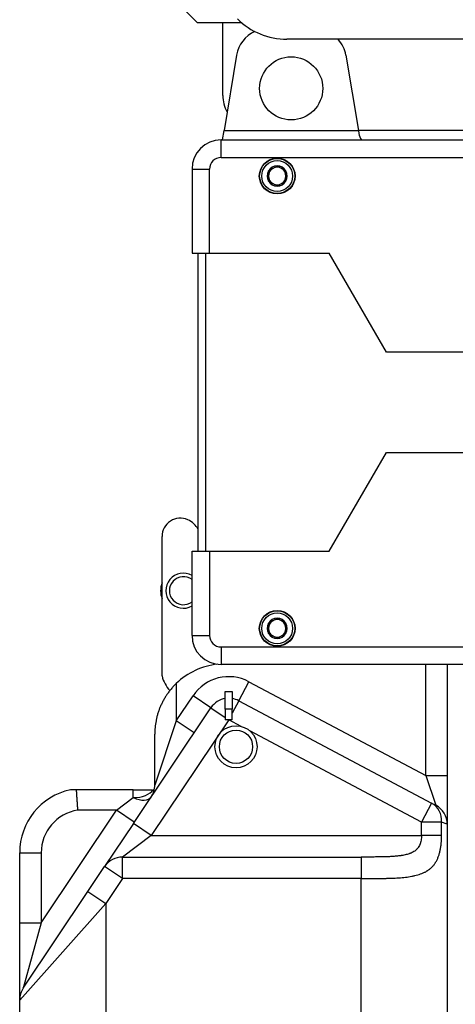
# Model space of a CAD drawing. Header units: millimetres. Extents: x 6909 to 9403, y -385 to 1379.
# Tile 4 of 142: x 7395 to 7519, y 621 to 902. Entities that reach past the tile are written whole.
import ezdxf

# ---------------------------------------------------------------- set-up
doc = ezdxf.new("R2010")
doc.units = ezdxf.units.MM

msp = doc.modelspace()

# ---------------------------------------------------------------- linework, layer by layer
for p, q in [((7435.825, 911.185), (7445.825, 901.185)), ((7445.825, 901.185), (7458.416, 901.185)), ((7453.125, 880.385), (7453.125, 901.186)), ((7564.844, 896.385), (7471.413, 896.385)), ((7457.034, 891.865), (7453.454, 870.385)), ((7488.208, 891.865), (7491.788, 870.385)), ((7452.625, 867.685), (7631.902, 867.685)), ((7452.625, 862.685), (7452.625, 867.685)), ((7453.004, 867.685), (7453.454, 870.385)), ((7453.454, 870.385), (7491.788, 870.385)), ((7491.788, 870.385), (7491.925, 869.563)), ((7604.456, 870.385), (7491.788, 870.385)), ((7452.625, 862.685), (7631.902, 862.685)), ((7444.325, 859.385), (7444.325, 835.385)), ((7444.325, 859.385), (7449.325, 859.385)), ((7449.325, 835.385), (7449.325, 859.385)), ((7444.325, 835.385), (7449.325, 835.385)), ((7446.125, 750.385), (7446.125, 835.385)), ((7448.125, 835.385), (7448.125, 750.385)), ((7449.325, 835.385), (7483.497, 835.385)), ((7499.778, 807.185), (7483.497, 835.385)), ((7537.966, 807.185), (7499.778, 807.185)), ((7483.497, 750.385), (7499.778, 778.585)), ((7499.778, 778.585), (7537.966, 778.585)), ((7435.775, 714.807), (7435.775, 754.618)), ((7444.325, 750.385), (7449.325, 750.385)), ((7444.325, 726.385), (7444.325, 750.385)), ((7449.325, 750.385), (7483.497, 750.385)), ((7449.325, 750.385), (7449.325, 726.385)), ((7444.325, 726.385), (7449.325, 726.385)), ((7452.625, 723.085), (7452.625, 718.085)), ((7452.625, 723.085), (7631.902, 723.085)), ((7451.303, 718.115), (7451.17, 718.213)), ((7631.902, 718.085), (7452.625, 718.085)), ((7511.023, 686.401), (7511.023, 718.084)), ((7517.159, 718.084), (7517.159, 686.401)), ((7439.841, 712.675), (7439.841, 702.039)), ((7457.684, 707.756), (7460.56, 713.177)), ((7460.56, 713.177), (7511.023, 686.401)), ((7439.841, 702.039), (7444.609, 709.163)), ((7449.709, 705.749), (7444.609, 709.163)), ((7453.808, 705.39), (7453.808, 710.39)), ((7453.808, 710.39), (7455.808, 710.39)), ((7455.808, 710.39), (7455.808, 705.39)), ((7457.684, 707.756), (7455.808, 704.22)), ((7457.684, 707.756), (7512.679, 678.575)), ((7427.602, 672.723), (7449.709, 705.749)), ((7449.709, 705.749), (7453.808, 703.005)), ((7453.808, 705.39), (7453.808, 702.336)), ((7455.808, 705.39), (7453.808, 705.39)), ((7455.808, 702.336), (7455.808, 705.39)), ((7454.808, 702.336), (7432.702, 669.31)), ((7439.841, 702.039), (7433.704, 683.704)), ((7444.94, 698.625), (7439.841, 702.039)), ((7454.808, 702.336), (7453.808, 702.336)), ((7455.808, 702.336), (7454.808, 702.336)), ((7458.371, 700.445), (7454.808, 702.336)), ((7433.704, 683.704), (7433.704, 698.26)), ((7509.802, 673.155), (7460.848, 699.131)), ((7511.023, 686.401), (7517.159, 686.401)), ((7511.023, 686.401), (7513.899, 677.928)), ((7517.159, 686.401), (7517.159, 672.507)), ((7427.568, 682.385), (7411.284, 682.385)), ((7427.568, 680.118), (7427.568, 682.385)), ((7433.274, 682.385), (7433.561, 682.385)), ((7422.768, 676.532), (7427.568, 680.118)), ((7512.679, 678.575), (7509.802, 673.155)), ((7512.679, 678.575), (7513.899, 677.928)), ((7401.295, 644.453), (7422.768, 676.532)), ((7422.768, 676.532), (7411.691, 676.532)), ((7427.867, 673.119), (7422.768, 676.532)), ((7427.602, 672.723), (7419.393, 660.459)), ((7432.702, 669.31), (7427.602, 672.723)), ((7515.532, 673.155), (7509.802, 673.155)), ((7509.802, 669.31), (7509.802, 673.155)), ((7517.159, 672.507), (7515.532, 673.155)), ((7515.532, 669.31), (7515.532, 673.155)), ((7517.159, 672.507), (7517.159, 569.032)), ((7432.702, 669.31), (7424.492, 663.178)), ((7432.702, 669.31), (7509.802, 669.31)), ((7515.532, 669.31), (7509.802, 669.31)), ((7395.159, 644.453), (7395.159, 664.404)), ((7395.159, 664.404), (7401.295, 664.404)), ((7401.295, 664.404), (7401.295, 644.453)), ((7424.492, 663.178), (7492.613, 663.178)), ((7424.492, 657.045), (7424.492, 663.178)), ((7492.613, 663.178), (7492.613, 657.045)), ((7414.605, 653.306), (7419.393, 660.459)), ((7424.492, 657.045), (7419.393, 660.459)), ((7424.492, 657.045), (7419.704, 649.892)), ((7492.613, 657.045), (7424.492, 657.045)), ((7492.613, 569.032), (7492.613, 657.045)), ((7396.196, 625.803), (7414.605, 653.306)), ((7414.605, 653.306), (7419.704, 649.892)), ((7419.704, 649.892), (7395.159, 622.39)), ((7419.704, 649.892), (7419.704, 496.805)), ((7395.159, 622.39), (7395.159, 644.453)), ((7395.159, 644.453), (7401.295, 644.453)), ((7401.295, 644.453), (7396.196, 625.803)), ((7395.159, 496.805), (7395.159, 622.39))]:
    msp.add_line(p, q)
for centre, radius in [((7472.625, 882.385), 9), ((7468.625, 857.385), 5.1), ((7468.625, 857.385), 5), ((7468.625, 857.385), 4.4), ((7468.625, 728.385), 5.1), ((7468.625, 728.385), 5), ((7468.625, 728.385), 4.4), ((7456.875, 694.635), 6), ((7456.875, 694.635), 4.75)]:
    msp.add_circle(centre, radius)
for centre, radius, start, end in [((7471.413, 916.385), 20, 225, 270), ((7465.912, 890.385), 9, 114.00107, 170.53627), ((7479.33, 890.385), 9, 9.46373, 41.81037), ((7463.125, 880.385), 10, 180, 208.395), ((7452.625, 859.385), 8.3, 90, 180), ((7496.857, 870.385), 5, 189.46373, 212.68394), ((7452.625, 859.385), 3.3, 90, 180), ((7468.625, 857.385), 2.887, 90, 150), ((7468.625, 857.385), 2.5, 120, 180), ((7468.625, 857.385), 2.5, 60, 120), ((7468.625, 857.385), 2.887, 30, 90), ((7468.625, 857.385), 2.5, 0, 60), ((7468.625, 857.385), 2.887, 150, 210), ((7468.625, 857.385), 2.5, 180, 240), ((7468.625, 857.385), 2.5, 300, 0), ((7468.625, 857.385), 2.887, 330, 30), ((7468.625, 857.385), 2.887, 210, 270), ((7468.625, 857.385), 2.5, 240, 300), ((7468.625, 857.385), 2.887, 270, 330), ((7440.975, 754.618), 5.2, 65.95792, 180), ((7440.425, 753.385), 6.55, 29.51514, 65.95792), ((7441.875, 739.135), 5, 60.66, 299.34), ((7441.875, 739.135), 6.5, 159.795, 200.205), ((7441.875, 739.135), 4, 52.23374, 307.76625), ((7468.625, 728.385), 2.887, 90, 150), ((7468.625, 728.385), 2.5, 120, 180), ((7468.625, 728.385), 2.5, 60, 120), ((7468.625, 728.385), 2.887, 30, 90), ((7468.625, 728.385), 2.5, 0, 60), ((7468.625, 728.385), 2.887, 150, 210), ((7468.625, 728.385), 2.5, 180, 240), ((7468.625, 728.385), 2.5, 300, 0), ((7468.625, 728.385), 2.887, 330, 30), ((7452.625, 726.385), 8.3, 180, 270), ((7452.625, 726.385), 3.3, 180, 270), ((7468.625, 728.385), 2.887, 210, 270), ((7468.625, 728.385), 2.5, 240, 300), ((7468.625, 728.385), 2.887, 270, 330), ((7453.704, 698.26), 20, 96.0455, 133.88251), ((7444.984, 717.053), 9.479, 193.70281, 222.63791), ((7454.808, 702.336), 12.273, 62.04855, 146.20323), ((7454.808, 702.336), 6.136, 99.37892, 146.20323), ((7454.808, 702.336), 6.136, 62.04855, 80.62108), ((7413.568, 664.404), 18.409, 102.38673, 180), ((7427.568, 683.704), 6.136, 326.20323, 360), ((7511.023, 672.507), 6.136, 0, 62.04855), ((7413.568, 664.404), 12.273, 98.79898, 180), ((7401.295, 622.39), 6.136, 146.20323, 180)]:
    msp.add_arc(centre, radius, start, end)
for centre, major_axis, ratio, start_param, end_param in [((7427.568, 683.704), (-6.136, 0), 0.584336, 1.5707963, 2.7648594), ((7427.568, 683.704), (-5.099, 3.413), 0.5134732, 1.9018464, 3.1415927), ((7509.802, 673.155), (-2.876, -5.421), 0.9173056, 2.0237825, 3.1415927), ((7424.492, 657.045), (5.099, -3.413), 0.9990069, 2.1602021, 3.1415927)]:
    msp.add_ellipse(centre, major_axis=major_axis, ratio=ratio, start_param=start_param, end_param=end_param)
for points, knots in [([(7466.125, 858.828), (7466.329, 858.946), (7466.535, 859.065), (7466.848, 859.246), (7466.953, 859.306), (7467.111, 859.398), (7467.164, 859.428), (7467.271, 859.49), (7467.324, 859.52), (7467.484, 859.613), (7467.589, 859.673), (7467.799, 859.795), (7467.904, 859.855), (7468.215, 860.035), (7468.421, 860.154), (7468.625, 860.271)], [0, 0, 0, 0, 0.25, 0.25, 0.375, 0.375, 0.4375, 0.4375, 0.5, 0.5, 0.625, 0.625, 0.75, 0.75, 1, 1, 1, 1]), ([(7468.625, 860.271), (7468.829, 860.153), (7469.035, 860.035), (7469.348, 859.854), (7469.453, 859.793), (7469.611, 859.702), (7469.664, 859.671), (7469.771, 859.61), (7469.824, 859.579), (7469.984, 859.487), (7470.089, 859.426), (7470.299, 859.305), (7470.404, 859.245), (7470.715, 859.065), (7470.921, 858.946), (7471.125, 858.828)], [0, 0, 0, 0, 0.25, 0.25, 0.375, 0.375, 0.4375, 0.4375, 0.5, 0.5, 0.625, 0.625, 0.75, 0.75, 1, 1, 1, 1]), ([(7466.125, 855.941), (7466.125, 856.059), (7466.125, 856.177), (7466.125, 856.417), (7466.125, 856.537), (7466.125, 856.778), (7466.125, 856.899), (7466.125, 857.142), (7466.125, 857.263), (7466.125, 857.507), (7466.125, 857.63), (7466.125, 857.783), (7466.125, 857.814), (7466.125, 857.875), (7466.125, 857.966), (7466.125, 858.057), (7466.125, 858.358), (7466.125, 858.595), (7466.125, 858.828)], [0, 0, 0, 0, 0.125, 0.125, 0.25, 0.25, 0.375, 0.375, 0.5, 0.5, 0.625, 0.625, 0.65625, 0.65625, 0.6875, 0.75, 0.75, 1, 1, 1, 1]), ([(7471.125, 855.941), (7471.125, 856.059), (7471.125, 856.177), (7471.125, 856.417), (7471.125, 856.537), (7471.125, 856.778), (7471.125, 856.899), (7471.125, 857.142), (7471.125, 857.263), (7471.125, 857.507), (7471.125, 857.63), (7471.125, 857.783), (7471.125, 857.814), (7471.125, 857.875), (7471.125, 857.966), (7471.125, 858.057), (7471.125, 858.358), (7471.125, 858.595), (7471.125, 858.828)], [0, 0, 0, 0, 0.125, 0.125, 0.25, 0.25, 0.375, 0.375, 0.5, 0.5, 0.625, 0.625, 0.65625, 0.65625, 0.6875, 0.75, 0.75, 1, 1, 1, 1]), ([(7468.625, 854.498), (7468.421, 854.616), (7468.214, 854.735), (7467.902, 854.916), (7467.797, 854.976), (7467.638, 855.068), (7467.585, 855.098), (7467.479, 855.16), (7467.426, 855.19), (7467.266, 855.282), (7467.161, 855.343), (7466.951, 855.465), (7466.846, 855.525), (7466.535, 855.705), (7466.329, 855.823), (7466.125, 855.941)], [0, 0, 0, 0, 0.25, 0.25, 0.375, 0.375, 0.4375, 0.4375, 0.5, 0.5, 0.625, 0.625, 0.75, 0.75, 1, 1, 1, 1]), ([(7471.125, 855.941), (7470.921, 855.823), (7470.714, 855.704), (7470.402, 855.524), (7470.297, 855.463), (7470.138, 855.372), (7470.085, 855.341), (7469.979, 855.28), (7469.926, 855.249), (7469.766, 855.157), (7469.661, 855.096), (7469.451, 854.975), (7469.346, 854.914), (7469.035, 854.734), (7468.829, 854.616), (7468.625, 854.498)], [0, 0, 0, 0, 0.25, 0.25, 0.375, 0.375, 0.4375, 0.4375, 0.5, 0.5, 0.625, 0.625, 0.75, 0.75, 1, 1, 1, 1]), ([(7466.125, 729.828), (7466.329, 729.946), (7466.535, 730.065), (7466.848, 730.246), (7466.953, 730.306), (7467.111, 730.398), (7467.164, 730.428), (7467.271, 730.49), (7467.324, 730.52), (7467.484, 730.613), (7467.589, 730.673), (7467.799, 730.795), (7467.904, 730.855), (7468.215, 731.035), (7468.421, 731.154), (7468.625, 731.271)], [0, 0, 0, 0, 0.25, 0.25, 0.375, 0.375, 0.4375, 0.4375, 0.5, 0.5, 0.625, 0.625, 0.75, 0.75, 1, 1, 1, 1]), ([(7468.625, 731.271), (7468.829, 731.153), (7469.035, 731.035), (7469.348, 730.854), (7469.453, 730.793), (7469.611, 730.702), (7469.664, 730.671), (7469.771, 730.61), (7469.824, 730.579), (7469.984, 730.487), (7470.089, 730.426), (7470.299, 730.305), (7470.404, 730.245), (7470.715, 730.065), (7470.921, 729.946), (7471.125, 729.828)], [0, 0, 0, 0, 0.25, 0.25, 0.375, 0.375, 0.4375, 0.4375, 0.5, 0.5, 0.625, 0.625, 0.75, 0.75, 1, 1, 1, 1]), ([(7466.125, 726.941), (7466.125, 727.059), (7466.125, 727.177), (7466.125, 727.417), (7466.125, 727.537), (7466.125, 727.778), (7466.125, 727.899), (7466.125, 728.142), (7466.125, 728.263), (7466.125, 728.507), (7466.125, 728.63), (7466.125, 728.783), (7466.125, 728.814), (7466.125, 728.875), (7466.125, 728.966), (7466.125, 729.057), (7466.125, 729.358), (7466.125, 729.595), (7466.125, 729.828)], [0, 0, 0, 0, 0.125, 0.125, 0.25, 0.25, 0.375, 0.375, 0.5, 0.5, 0.625, 0.625, 0.65625, 0.65625, 0.6875, 0.75, 0.75, 1, 1, 1, 1]), ([(7471.125, 726.941), (7471.125, 727.059), (7471.125, 727.177), (7471.125, 727.417), (7471.125, 727.537), (7471.125, 727.778), (7471.125, 727.899), (7471.125, 728.142), (7471.125, 728.263), (7471.125, 728.507), (7471.125, 728.63), (7471.125, 728.783), (7471.125, 728.814), (7471.125, 728.875), (7471.125, 728.966), (7471.125, 729.057), (7471.125, 729.358), (7471.125, 729.595), (7471.125, 729.828)], [0, 0, 0, 0, 0.125, 0.125, 0.25, 0.25, 0.375, 0.375, 0.5, 0.5, 0.625, 0.625, 0.65625, 0.65625, 0.6875, 0.75, 0.75, 1, 1, 1, 1]), ([(7468.625, 725.498), (7468.421, 725.616), (7468.214, 725.735), (7467.902, 725.916), (7467.797, 725.976), (7467.638, 726.068), (7467.585, 726.098), (7467.479, 726.16), (7467.426, 726.19), (7467.266, 726.282), (7467.161, 726.343), (7466.951, 726.465), (7466.846, 726.525), (7466.535, 726.705), (7466.329, 726.823), (7466.125, 726.941)], [0, 0, 0, 0, 0.25, 0.25, 0.375, 0.375, 0.4375, 0.4375, 0.5, 0.5, 0.625, 0.625, 0.75, 0.75, 1, 1, 1, 1]), ([(7471.125, 726.941), (7470.921, 726.823), (7470.714, 726.704), (7470.402, 726.524), (7470.297, 726.463), (7470.138, 726.372), (7470.085, 726.341), (7469.979, 726.28), (7469.926, 726.249), (7469.766, 726.157), (7469.661, 726.096), (7469.451, 725.975), (7469.346, 725.914), (7469.035, 725.734), (7468.829, 725.616), (7468.625, 725.498)], [0, 0, 0, 0, 0.25, 0.25, 0.375, 0.375, 0.4375, 0.4375, 0.5, 0.5, 0.625, 0.625, 0.75, 0.75, 1, 1, 1, 1]), ([(7439.841, 712.675), (7439.576, 712.42), (7439.321, 712.161), (7438.827, 711.631), (7438.59, 711.362), (7438.131, 710.813), (7437.91, 710.534), (7437.591, 710.108), (7437.486, 709.964), (7437.333, 709.748), (7437.282, 709.675), (7437.182, 709.529), (7437.132, 709.456), (7436.888, 709.091), (7436.702, 708.798), (7436.35, 708.207), (7436.183, 707.91), (7435.867, 707.311), (7435.717, 707.01), (7435.435, 706.404), (7435.302, 706.099), (7435.052, 705.484), (7434.935, 705.175), (7434.799, 704.785), (7434.772, 704.707), (7434.719, 704.551), (7434.642, 704.317), (7434.57, 704.082), (7434.432, 703.614), (7434.348, 703.301), (7434.195, 702.676), (7434.127, 702.363), (7433.946, 701.422), (7433.855, 700.794), (7433.765, 699.847), (7433.742, 699.531), (7433.72, 699.055), (7433.711, 698.817), (7433.706, 698.538), (7433.705, 698.419), (7433.705, 698.339), (7433.704, 698.299), (7433.704, 698.26)], [0, 0, 0, 0, 0.0625, 0.0625, 0.125, 0.125, 0.1875, 0.1875, 0.21875, 0.21875, 0.234375, 0.234375, 0.25, 0.25, 0.3125, 0.3125, 0.375, 0.375, 0.4375, 0.4375, 0.5, 0.5, 0.5625, 0.5625, 0.578125, 0.578125, 0.59375, 0.625, 0.625, 0.6875, 0.6875, 0.75, 0.75, 0.875, 0.875, 0.9375, 0.9375, 0.96875, 0.984375, 0.9921875, 0.9921875, 1, 1, 1, 1]), ([(7411.284, 682.385), (7411.182, 682.385), (7411.082, 682.385), (7410.885, 682.385), (7410.788, 682.385), (7410.67, 682.385), (7410.647, 682.385), (7410.601, 682.385), (7410.577, 682.385), (7410.509, 682.385), (7410.464, 682.385), (7410.333, 682.385), (7410.249, 682.385), (7410.131, 682.385), (7410.093, 682.385), (7410.038, 682.385), (7410.02, 682.385), (7409.985, 682.385), (7409.968, 682.385), (7409.884, 682.385), (7409.825, 682.385), (7409.751, 682.385), (7409.729, 682.385), (7409.689, 682.385), (7409.673, 682.385), (7409.633, 682.385), (7409.619, 682.385), (7409.619, 682.385)], [0, 0, 0, 0, 0.1250387, 0.1250387, 0.2500774, 0.2500774, 0.2813371, 0.2813371, 0.3125968, 0.3125968, 0.3751161, 0.3751161, 0.5001549, 0.5001549, 0.5626742, 0.5626742, 0.5939339, 0.5939339, 0.6251936, 0.6251936, 0.7502323, 0.7502323, 0.8127517, 0.8127517, 0.875271, 0.875271, 1, 1, 1, 1]), ([(7411.284, 682.385), (7411.285, 682.381), (7411.285, 682.373), (7411.286, 682.362), (7411.287, 682.35), (7411.287, 682.338), (7411.288, 682.326), (7411.289, 682.313), (7411.29, 682.301), (7411.29, 682.288), (7411.291, 682.275), (7411.292, 682.261), (7411.293, 682.248), (7411.294, 682.234), (7411.295, 682.22), (7411.295, 682.206), (7411.296, 682.192), (7411.297, 682.178), (7411.298, 682.163), (7411.299, 682.148), (7411.3, 682.133), (7411.301, 682.118), (7411.302, 682.102), (7411.303, 682.087), (7411.304, 682.071), (7411.305, 682.055), (7411.306, 682.038), (7411.307, 682.022), (7411.308, 682.005), (7411.309, 681.989), (7411.31, 681.972), (7411.311, 681.954), (7411.312, 681.937), (7411.313, 681.92), (7411.314, 681.902), (7411.315, 681.884), (7411.316, 681.866), (7411.317, 681.848), (7411.318, 681.829), (7411.319, 681.811), (7411.32, 681.792), (7411.321, 681.773), (7411.322, 681.754), (7411.324, 681.734), (7411.325, 681.715), (7411.326, 681.695), (7411.327, 681.675), (7411.328, 681.655), (7411.33, 681.635), (7411.331, 681.615), (7411.332, 681.594), (7411.333, 681.574), (7411.334, 681.553), (7411.336, 681.532), (7411.337, 681.511), (7411.338, 681.489), (7411.34, 681.468), (7411.341, 681.446), (7411.342, 681.424), (7411.343, 681.402), (7411.345, 681.38), (7411.346, 681.358), (7411.347, 681.336), (7411.349, 681.313), (7411.35, 681.29), (7411.352, 681.268), (7411.353, 681.244), (7411.354, 681.221), (7411.356, 681.198), (7411.357, 681.175), (7411.359, 681.151), (7411.36, 681.127), (7411.362, 681.103), (7411.363, 681.079), (7411.364, 681.055), (7411.366, 681.031), (7411.367, 681.006), (7411.369, 680.982), (7411.37, 680.957), (7411.372, 680.932), (7411.374, 680.907), (7411.375, 680.882), (7411.377, 680.857), (7411.378, 680.831), (7411.38, 680.806), (7411.381, 680.78), (7411.383, 680.754), (7411.385, 680.729), (7411.386, 680.703), (7411.388, 680.676), (7411.389, 680.65), (7411.391, 680.624), (7411.393, 680.597), (7411.394, 680.571), (7411.396, 680.544), (7411.398, 680.517), (7411.4, 680.49), (7411.401, 680.463), (7411.403, 680.436), (7411.405, 680.408), (7411.406, 680.381), (7411.408, 680.353), (7411.41, 680.326), (7411.412, 680.298), (7411.414, 680.27), (7411.415, 680.242), (7411.417, 680.214), (7411.419, 680.186), (7411.422, 680.146), (7411.425, 680.09), (7411.431, 680.012), (7411.438, 679.919), (7411.445, 679.816), (7411.453, 679.71), (7411.46, 679.614), (7411.466, 679.531), (7411.47, 679.462), (7411.474, 679.411), (7411.476, 679.374), (7411.478, 679.34), (7411.483, 679.286), (7411.49, 679.201), (7411.498, 679.096), (7411.507, 678.986), (7411.515, 678.882), (7411.527, 678.734), (7411.541, 678.535), (7411.559, 678.267), (7411.573, 678.05), (7411.583, 677.899), (7411.587, 677.834), (7411.59, 677.786), (7411.593, 677.739), (7411.597, 677.682), (7411.602, 677.613), (7411.607, 677.536), (7411.613, 677.46), (7411.618, 677.383), (7411.624, 677.306), (7411.63, 677.229), (7411.636, 677.152), (7411.642, 677.075), (7411.649, 676.997), (7411.655, 676.92), (7411.662, 676.843), (7411.669, 676.765), (7411.676, 676.688), (7411.683, 676.61), (7411.688, 676.558), (7411.691, 676.532)], [0, 0, 0, 0, 0.0048266, 0.0096504, 0.0144712, 0.0192891, 0.0241041, 0.0289162, 0.0337254, 0.0385317, 0.0433351, 0.0481356, 0.0529332, 0.0577278, 0.0625196, 0.0673085, 0.0720945, 0.0768775, 0.0816577, 0.086435, 0.0912094, 0.0959808, 0.1007494, 0.1055151, 0.1102779, 0.1150377, 0.1197947, 0.1245488, 0.1293, 0.1340483, 0.1387937, 0.1435362, 0.1482758, 0.1530125, 0.1577463, 0.1624772, 0.1672053, 0.1719304, 0.1766527, 0.181372, 0.1860885, 0.190802, 0.1955127, 0.2002205, 0.2049254, 0.2096274, 0.2143266, 0.2190228, 0.2237161, 0.2284066, 0.2330942, 0.2377789, 0.2424607, 0.2471396, 0.2518156, 0.2564888, 0.261159, 0.2658264, 0.2704909, 0.2751525, 0.2798112, 0.2844671, 0.2891201, 0.2937701, 0.2984173, 0.3030617, 0.3077031, 0.3123417, 0.3169774, 0.3216102, 0.3262401, 0.3308672, 0.3354913, 0.3401126, 0.344731, 0.3493466, 0.3539593, 0.3585691, 0.363176, 0.36778, 0.3723812, 0.3769795, 0.381575, 0.3861675, 0.3907572, 0.395344, 0.399928, 0.404509, 0.4090873, 0.4136626, 0.4182351, 0.4228047, 0.4273714, 0.4319353, 0.4364963, 0.4410544, 0.4456097, 0.4501621, 0.4547116, 0.4592583, 0.4638021, 0.4683431, 0.4728811, 0.4774164, 0.4819487, 0.4864782, 0.4910049, 0.4955287, 0.5000496, 0.5100572, 0.5222908, 0.5367504, 0.5534361, 0.5701211, 0.5845809, 0.5968156, 0.6068251, 0.614923, 0.6194781, 0.6227873, 0.6298294, 0.6429094, 0.6593646, 0.6748972, 0.689449, 0.7030199, 0.73678, 0.771357, 0.8116509, 0.8236866, 0.8314741, 0.8372185, 0.8428447, 0.8498775, 0.8598752, 0.8698742, 0.8798746, 0.8898764, 0.8998797, 0.9098844, 0.9198907, 0.9298985, 0.9399079, 0.9499189, 0.9599316, 0.9699461, 0.9799623, 0.9899802, 1, 1, 1, 1]), ([(7427.568, 682.385), (7427.614, 682.385), (7427.661, 682.385), (7427.731, 682.385), (7427.754, 682.385), (7427.801, 682.385), (7427.917, 682.385), (7428.03, 682.385), (7428.164, 682.385), (7428.208, 682.385), (7428.296, 682.385), (7428.339, 682.385), (7428.426, 682.385), (7428.469, 682.385), (7428.532, 682.385), (7428.564, 682.385), (7428.6, 682.385), (7428.616, 682.385), (7428.627, 682.385), (7428.632, 682.385), (7428.721, 682.385), (7428.802, 682.385), (7428.961, 682.385), (7429.039, 682.385), (7429.191, 682.385), (7429.266, 682.385), (7429.413, 682.385), (7429.486, 682.385), (7429.7, 682.385), (7429.839, 682.385), (7430.11, 682.385), (7430.243, 682.385), (7430.502, 682.385), (7430.629, 682.385), (7430.816, 682.385), (7430.878, 682.385), (7430.999, 682.385), (7431.059, 682.385), (7431.356, 682.385), (7431.58, 682.385), (7432, 682.385), (7432.393, 682.385), (7432.726, 682.385), (7432.919, 682.385), (7432.959, 682.385), (7432.999, 682.385)], [0, 0, 0, 0, 0.0171686, 0.0171686, 0.0257528, 0.0257528, 0.0343371, 0.0686742, 0.0686742, 0.0858428, 0.0858428, 0.1030114, 0.1030114, 0.1201799, 0.1201799, 0.1287642, 0.1330563, 0.1352024, 0.1352024, 0.1373485, 0.1373485, 0.1716856, 0.1716856, 0.2060227, 0.2060227, 0.2403599, 0.2403599, 0.274697, 0.274697, 0.3433712, 0.3433712, 0.4120455, 0.4120455, 0.4807197, 0.4807197, 0.5150568, 0.5150568, 0.5493939, 0.5493939, 0.6867424, 0.6867424, 0.8240909, 0.9614394, 0.9614394, 1, 1, 1, 1]), ([(7492.613, 657.045), (7492.706, 657.045), (7492.799, 657.045), (7492.984, 657.046), (7493.262, 657.046), (7493.539, 657.046), (7494.091, 657.047), (7494.458, 657.047), (7495.555, 657.051), (7496.28, 657.054), (7497.72, 657.066), (7498.434, 657.075), (7499.497, 657.095), (7499.85, 657.103), (7500.377, 657.117), (7500.553, 657.122), (7500.815, 657.131), (7500.902, 657.133), (7501.076, 657.14), (7501.163, 657.143), (7501.941, 657.172), (7502.616, 657.206), (7503.933, 657.296), (7504.574, 657.352), (7505.511, 657.46), (7505.819, 657.5), (7506.427, 657.589), (7506.726, 657.639), (7507.169, 657.721), (7507.315, 657.749), (7507.606, 657.81), (7507.75, 657.842), (7508.18, 657.941), (7508.459, 658.014), (7509.004, 658.172), (7509.269, 658.257), (7509.786, 658.443), (7510.037, 658.543), (7510.526, 658.76), (7510.764, 658.877), (7511.11, 659.067), (7511.224, 659.132), (7511.392, 659.235), (7511.447, 659.269), (7511.557, 659.34), (7511.829, 659.519), (7512.086, 659.713), (7512.481, 660.043), (7512.669, 660.218), (7513.029, 660.59), (7513.2, 660.788), (7513.444, 661.102), (7513.524, 661.21), (7513.639, 661.378), (7513.678, 661.434), (7513.753, 661.549), (7513.79, 661.607), (7513.971, 661.9), (7514.106, 662.145), (7514.356, 662.658), (7514.471, 662.925), (7514.685, 663.484), (7514.782, 663.775), (7514.916, 664.233), (7514.958, 664.388), (7515.038, 664.707), (7515.076, 664.868), (7515.182, 665.358), (7515.243, 665.693), (7515.348, 666.379), (7515.392, 666.73), (7515.435, 667.181), (7515.444, 667.271), (7515.459, 667.454), (7515.466, 667.545), (7515.479, 667.729), (7515.485, 667.821), (7515.496, 668.006), (7515.501, 668.098), (7515.523, 668.562), (7515.532, 668.935), (7515.532, 669.31)], [0, 0, 0, 0, 0.0078125, 0.0078125, 0.015625, 0.03125, 0.03125, 0.0625, 0.0625, 0.125, 0.125, 0.1875, 0.1875, 0.21875, 0.21875, 0.234375, 0.234375, 0.2421875, 0.2421875, 0.25, 0.25, 0.3125, 0.3125, 0.375, 0.375, 0.40625, 0.40625, 0.4375, 0.4375, 0.453125, 0.453125, 0.46875, 0.46875, 0.5, 0.5, 0.53125, 0.53125, 0.5625, 0.5625, 0.59375, 0.59375, 0.609375, 0.609375, 0.6171875, 0.6171875, 0.625, 0.65625, 0.65625, 0.6875, 0.6875, 0.71875, 0.71875, 0.734375, 0.734375, 0.7421875, 0.7421875, 0.75, 0.75, 0.78125, 0.78125, 0.8125, 0.8125, 0.84375, 0.84375, 0.859375, 0.859375, 0.875, 0.875, 0.90625, 0.90625, 0.9375, 0.9375, 0.9453125, 0.9453125, 0.953125, 0.953125, 0.9609375, 0.9609375, 0.96875, 0.96875, 1, 1, 1, 1]), ([(7509.802, 669.31), (7509.802, 669.195), (7509.8, 669.081), (7509.792, 668.91), (7509.789, 668.853), (7509.782, 668.74), (7509.778, 668.683), (7509.753, 668.4), (7509.724, 668.18), (7509.645, 667.748), (7509.596, 667.537), (7509.506, 667.228), (7509.473, 667.126), (7509.429, 667.001), (7509.42, 666.976), (7509.401, 666.926), (7509.391, 666.901), (7509.363, 666.827), (7509.343, 666.778), (7509.24, 666.538), (7509.147, 666.356), (7508.941, 666.012), (7508.827, 665.849), (7508.672, 665.657), (7508.64, 665.619), (7508.575, 665.544), (7508.542, 665.508), (7508.474, 665.436), (7508.44, 665.4), (7508.37, 665.331), (7508.335, 665.297), (7508.156, 665.131), (7508.006, 665.01), (7507.692, 664.786), (7507.528, 664.684), (7507.189, 664.495), (7507.013, 664.409), (7506.786, 664.309), (7506.74, 664.29), (7506.648, 664.252), (7506.509, 664.196), (7506.368, 664.145), (7506.084, 664.046), (7505.892, 663.987), (7505.501, 663.878), (7505.303, 663.829), (7504.902, 663.74), (7504.698, 663.699), (7504.39, 663.644), (7504.287, 663.626), (7504.079, 663.593), (7503.975, 663.577), (7503.661, 663.532), (7503.45, 663.504), (7502.816, 663.431), (7502.389, 663.392), (7501.528, 663.328), (7501.094, 663.303), (7500.221, 663.262), (7499.781, 663.247), (7499.117, 663.228), (7498.895, 663.223), (7498.449, 663.213), (7498.226, 663.209), (7497.557, 663.199), (7497.11, 663.194), (7496.215, 663.186), (7495.766, 663.184), (7494.868, 663.18), (7493.968, 663.178), (7493.066, 663.178), (7492.613, 663.178)], [0, 0, 0, 0, 0.015625, 0.015625, 0.0234375, 0.0234375, 0.03125, 0.03125, 0.0625, 0.0625, 0.09375, 0.09375, 0.109375, 0.109375, 0.1132813, 0.1132813, 0.1171875, 0.1171875, 0.125, 0.125, 0.15625, 0.15625, 0.1875, 0.1875, 0.1953125, 0.1953125, 0.203125, 0.203125, 0.2109375, 0.2109375, 0.21875, 0.21875, 0.25, 0.25, 0.28125, 0.28125, 0.3125, 0.3125, 0.3203125, 0.3203125, 0.328125, 0.34375, 0.34375, 0.375, 0.375, 0.40625, 0.40625, 0.4375, 0.4375, 0.453125, 0.453125, 0.46875, 0.46875, 0.5, 0.5, 0.5625, 0.5625, 0.625, 0.625, 0.6875, 0.6875, 0.71875, 0.71875, 0.75, 0.75, 0.8125, 0.8125, 0.875, 0.875, 0.9375, 1, 1, 1, 1])]:
    msp.add_open_spline(points, degree=3, knots=knots)

doc.saveas('drawing.dxf')
